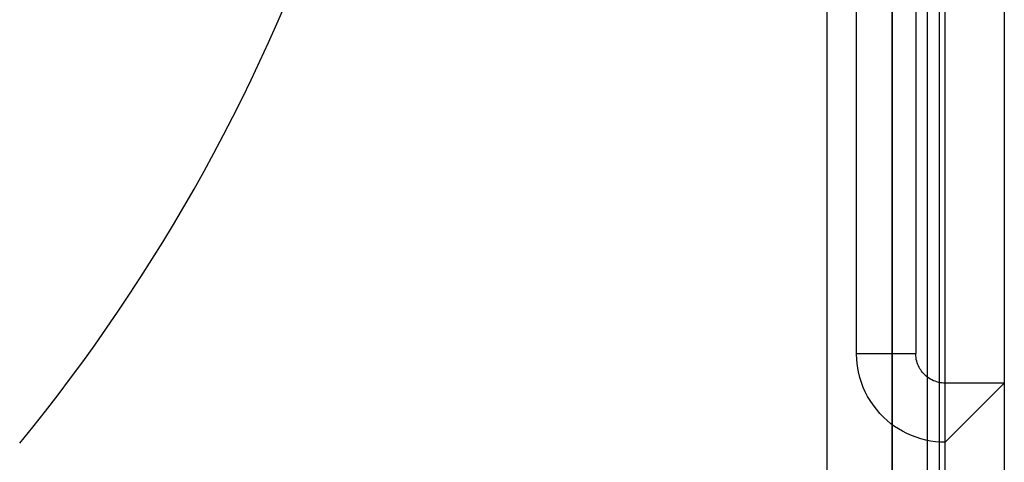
# Model space of a CAD drawing. Header units: millimetres. Extents: x -93 to 0, y 0 to 191.
# Tile 76 of 150: x -17 to 0, y 134 to 141. Entities that reach past the tile are written whole.
import ezdxf

# ---------------------------------------------------------------- set-up
doc = ezdxf.new("R2010")
doc.units = ezdxf.units.MM
doc.layers.add('MAIN-1', color=7, linetype='Continuous')
doc.layers.add('MAIN-2', color=7, linetype='Continuous')

msp = doc.modelspace()

# ---------------------------------------------------------------- linework, layer by layer
at = {"layer": 'MAIN-1'}
for p, q in [((-1, 0), (-1, 187.5)), ((0, 187.5), (0, 0))]:
    msp.add_line(p, q, dxfattribs=at)
at = {"layer": 'MAIN-2'}
for p, q in [((-1, 0), (-1, 187.5)), ((-3, 2.2), (-3, 185)), ((-1.9, 183.1), (-1.9, 16.6)), ((-1.3, 23.45), (-1.3, 167.05)), ((-1.9, 47.55), (-1.9, 146.55)), ((-1.1, 47.55), (-1.1, 146.55)), ((-1, 135), (-1, 145)), ((-2.5, 135.5), (-2.5, 144.5)), ((-1.5, 144.5), (-1.5, 135.5)), ((-2.5, 135.5), (-1.5, 135.5)), ((-2.496, 135.392), (-2.5, 135.5)), ((-2.5, 135.5), (-2.5, 135.5)), ((-2.484, 135.289), (-2.496, 135.392)), ((-1.5, 135.5), (-1.5, 135.5)), ((-1.499, 135.466), (-1.5, 135.5)), ((-1.495, 135.432), (-1.499, 135.466)), ((-1.49, 135.4), (-1.495, 135.432)), ((-1.483, 135.37), (-1.49, 135.4)), ((-1.474, 135.341), (-1.483, 135.37)), ((-2.467, 135.19), (-2.484, 135.289)), ((-2.444, 135.096), (-2.467, 135.19)), ((-1.465, 135.315), (-1.474, 135.341)), ((-1.454, 135.29), (-1.465, 135.315)), ((-1.442, 135.266), (-1.454, 135.29)), ((-1.43, 135.243), (-1.442, 135.266)), ((-1.416, 135.222), (-1.43, 135.243)), ((-1.4, 135.2), (-1.416, 135.222)), ((-1.383, 135.179), (-1.4, 135.2)), ((-2.418, 135.009), (-2.444, 135.096)), ((-1.365, 135.159), (-1.383, 135.179)), ((-1.345, 135.139), (-1.365, 135.159)), ((-1.324, 135.119), (-1.345, 135.139)), ((-1.301, 135.101), (-1.324, 135.119)), ((-1.277, 135.084), (-1.301, 135.101)), ((-1.252, 135.068), (-1.277, 135.084)), ((-1.225, 135.054), (-1.252, 135.068)), ((-1.197, 135.041), (-1.225, 135.054)), ((-1.169, 135.03), (-1.197, 135.041)), ((-1.141, 135.02), (-1.169, 135.03)), ((-2.388, 134.928), (-2.418, 135.009)), ((-2.354, 134.851), (-2.388, 134.928)), ((-1.113, 135.013), (-1.141, 135.02)), ((-1.085, 135.007), (-1.113, 135.013)), ((-1.056, 135.003), (-1.085, 135.007)), ((-1.028, 135.001), (-1.056, 135.003)), ((-1, 135), (-1.028, 135.001)), ((-1, 135), (-1, 135)), ((0, 135), (-1, 135)), ((-1, 134), (0, 135)), ((-1, 134), (-1, 135)), ((0, 135), (0, 135)), ((-2.315, 134.776), (-2.354, 134.851)), ((-2.271, 134.703), (-2.315, 134.776)), ((-2.22, 134.63), (-2.271, 134.703)), ((-2.164, 134.557), (-2.22, 134.63)), ((-2.105, 134.488), (-2.164, 134.557)), ((-2.043, 134.423), (-2.105, 134.488)), ((-1.982, 134.365), (-2.043, 134.423)), ((-1.92, 134.313), (-1.982, 134.365)), ((-1.858, 134.267), (-1.92, 134.313)), ((-1.792, 134.225), (-1.858, 134.267)), ((-1.724, 134.186), (-1.792, 134.225)), ((-1.65, 134.149), (-1.724, 134.186)), ((-1.573, 134.115), (-1.65, 134.149)), ((-1.493, 134.084), (-1.573, 134.115)), ((-1.412, 134.058), (-1.493, 134.084)), ((-1.33, 134.036), (-1.412, 134.058)), ((-1.248, 134.02), (-1.33, 134.036)), ((-1.165, 134.009), (-1.248, 134.02)), ((-1.083, 134.002), (-1.165, 134.009)), ((-1, 134), (-1.083, 134.002)), ((-1, 134), (-1, 134))]:
    msp.add_line(p, q, dxfattribs=at)
for radius, start, end in [(24, 321.1909, 353.809), (30.5, 320.6068, 341.5264)]:
    msp.add_arc((-40.24, 153.34), radius, start, end, dxfattribs=at)

doc.saveas('drawing.dxf')
